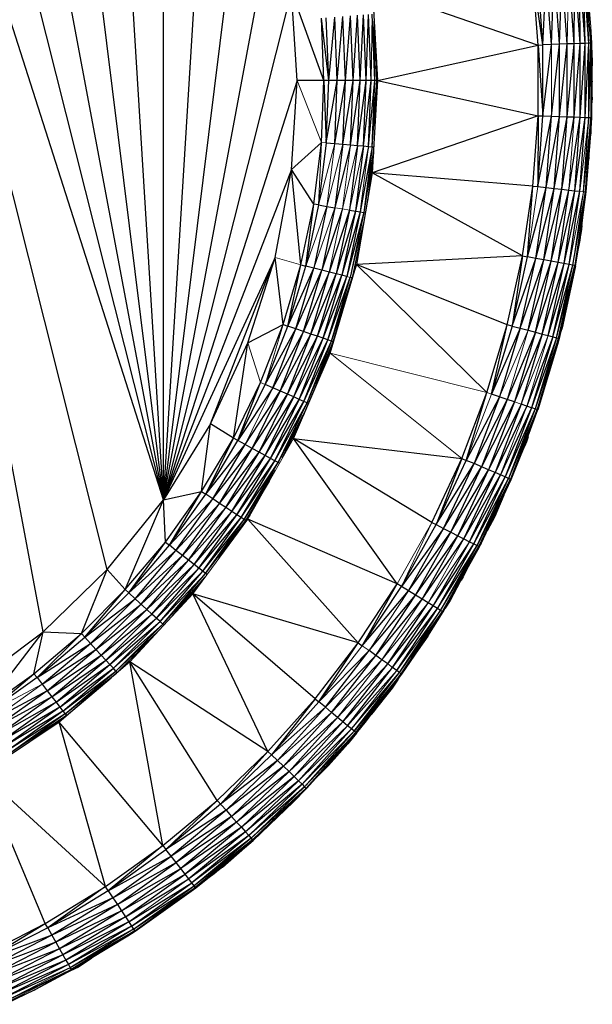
# Paper-space layout '_Right' of a CAD drawing. Header units: millimetres. Extents: x -464 to -1, y 0 to 650.
# Tile 17 of 50: x -11 to -1, y 98 to 117. Entities that reach past the tile are written whole.
import ezdxf

# ---------------------------------------------------------------- set-up
doc = ezdxf.new("R2010")
doc.units = ezdxf.units.MM

psp = doc.layouts.new('_Right')

# ---------------------------------------------------------------- linework, layer by layer
at = {"color": 7, "linetype": 'Continuous', "lineweight": 25}
for p, q in [((-8.801, 107.621), (-15.352, 128.175)), ((-11.043, 105.167), (-15.352, 128.175)), ((-9.846, 106.325), (-15.352, 128.175)), ((-8.801, 107.621), (-13.818, 127.529)), ((-8.801, 107.621), (-12.374, 126.699)), ((-8.801, 107.621), (-11.043, 125.698)), ((-8.801, 107.621), (-9.846, 124.541)), ((-8.801, 107.621), (-8.801, 123.245)), ((-8.801, 107.621), (-7.923, 121.83)), ((-8.801, 107.621), (-7.226, 120.318)), ((-8.801, 107.621), (-6.72, 118.731)), ((-1.823, 116.09), (-1.919, 117.401)), ((-1.731, 116.093), (-1.919, 117.401)), ((-1.731, 116.093), (-1.827, 117.411)), ((-1.731, 116.093), (-1.672, 117.428)), ((-1.575, 116.099), (-1.672, 117.428)), ((-1.575, 116.099), (-1.521, 117.445)), ((-1.423, 116.105), (-1.521, 117.445)), ((-1.423, 116.105), (-1.379, 117.461)), ((-1.28, 116.11), (-1.379, 117.461)), ((-1.149, 116.115), (-1.249, 117.475)), ((-1.149, 116.115), (-1.137, 117.487)), ((-1.037, 116.119), (-1.137, 117.487)), ((-1.037, 116.119), (-1.045, 117.498)), ((-0.944, 116.122), (-1.045, 117.498)), ((-0.944, 116.122), (-0.977, 117.505)), ((-0.876, 116.125), (-0.977, 117.505)), ((-0.876, 116.125), (-0.939, 117.509)), ((-0.838, 116.126), (-0.939, 117.509)), ((-4.91, 117.157), (-1.823, 116.09)), ((-4.91, 117.157), (-4.811, 115.433)), ((-6.414, 117.095), (-8.801, 107.621)), ((-6.311, 115.433), (-6.414, 117.095)), ((-5.811, 115.433), (-6.414, 117.095)), ((-5.719, 115.433), (-5.611, 116.609)), ((-5.563, 115.433), (-5.611, 116.609)), ((-5.563, 115.433), (-5.46, 116.622)), ((-5.411, 115.433), (-5.46, 116.622)), ((-5.411, 115.433), (-5.317, 116.634)), ((-5.267, 115.433), (-5.317, 116.634)), ((-5.267, 115.433), (-5.187, 116.644)), ((-5.137, 115.433), (-5.187, 116.644)), ((-5.137, 115.433), (-5.075, 116.654)), ((-5.025, 115.433), (-5.075, 116.654)), ((-5.025, 115.433), (-4.982, 116.661)), ((-4.931, 115.433), (-4.982, 116.661)), ((-4.863, 115.433), (-4.914, 116.667)), ((-5.719, 115.433), (-5.859, 116.589)), ((-5.811, 115.433), (-5.859, 116.589)), ((-5.719, 115.433), (-5.767, 116.596)), ((-4.863, 115.433), (-4.875, 116.536)), ((-0.838, 116.126), (-0.837, 116.427)), ((-0.824, 116.127), (-0.837, 116.427)), ((-4.825, 115.433), (-4.86, 116.284)), ((-0.835, 116.374), (-0.834, 116.373)), ((-4.811, 115.433), (-1.823, 116.09)), ((-1.823, 116.09), (-1.731, 116.093)), ((-1.823, 114.775), (-1.823, 116.09)), ((-1.823, 116.09), (-1.731, 114.772)), ((-1.731, 114.772), (-1.575, 116.099)), ((-1.575, 116.099), (-1.731, 116.093)), ((-1.731, 114.772), (-1.731, 116.093)), ((-1.575, 114.766), (-1.423, 116.105)), ((-1.423, 116.105), (-1.575, 116.099)), ((-1.423, 114.761), (-1.28, 116.11)), ((-1.28, 116.11), (-1.423, 116.105)), ((-1.423, 114.761), (-1.423, 116.105)), ((-1.28, 114.755), (-1.149, 116.115)), ((-1.149, 116.115), (-1.28, 116.11)), ((-1.28, 114.755), (-1.28, 116.11)), ((-1.149, 114.751), (-1.037, 116.119)), ((-1.037, 116.119), (-1.149, 116.115)), ((-1.149, 114.751), (-1.149, 116.115)), ((-0.944, 116.122), (-1.037, 116.119)), ((-1.037, 114.746), (-0.944, 116.122)), ((-1.037, 114.746), (-1.037, 116.119)), ((-0.876, 116.125), (-0.944, 116.122)), ((-0.944, 114.743), (-0.876, 116.125)), ((-0.944, 114.743), (-0.944, 116.122)), ((-0.876, 114.741), (-0.838, 116.126)), ((-0.838, 116.126), (-0.876, 116.125)), ((-0.876, 114.741), (-0.876, 116.125)), ((-0.838, 116.126), (-0.824, 116.127)), ((-0.824, 115.992), (-0.815, 115.718)), ((-0.815, 115.718), (-0.824, 115.79)), ((-0.815, 115.718), (-0.824, 115.676)), ((-0.813, 115.419), (-0.815, 115.718)), ((-6.311, 115.433), (-8.801, 107.621)), ((-6.414, 113.771), (-6.311, 115.433)), ((-4.811, 115.433), (-6.311, 115.433)), ((-5.859, 114.276), (-5.811, 115.433)), ((-5.811, 115.433), (-5.767, 114.269)), ((-5.767, 114.269), (-5.563, 115.433)), ((-5.767, 114.269), (-5.719, 115.433)), ((-5.611, 114.256), (-5.411, 115.433)), ((-5.611, 114.256), (-5.563, 115.433)), ((-5.46, 114.243), (-5.267, 115.433)), ((-5.46, 114.243), (-5.411, 115.433)), ((-5.317, 114.232), (-5.137, 115.433)), ((-5.317, 114.232), (-5.267, 115.433)), ((-5.187, 114.221), (-5.025, 115.433)), ((-5.187, 114.221), (-5.137, 115.433)), ((-5.075, 114.212), (-4.931, 115.433)), ((-5.075, 114.212), (-5.025, 115.433)), ((-4.982, 114.204), (-4.863, 115.433)), ((-4.982, 114.204), (-4.931, 115.433)), ((-4.914, 114.198), (-4.825, 115.433)), ((-4.914, 114.198), (-4.863, 115.433)), ((-4.811, 115.433), (-4.91, 113.709)), ((-4.86, 114.581), (-4.825, 115.433)), ((-4.811, 115.433), (-1.823, 114.775)), ((-0.813, 115.419), (-0.824, 115.382)), ((-0.815, 115.122), (-0.813, 115.419)), ((-0.815, 115.122), (-0.824, 115.107)), ((-0.815, 115.122), (-0.824, 115.063)), ((-0.815, 115.122), (-0.824, 115.039)), ((-0.824, 115.017), (-0.815, 115.122)), ((-0.815, 115.121), (-0.824, 115.016)), ((-0.815, 115.121), (-0.815, 115.122)), ((-1.823, 114.775), (-4.91, 113.709)), ((-1.919, 113.464), (-1.823, 114.775)), ((-1.823, 114.775), (-1.827, 113.454)), ((-1.827, 113.454), (-1.731, 114.772)), ((-1.823, 114.775), (-1.731, 114.772)), ((-1.731, 114.772), (-1.575, 114.766)), ((-1.827, 113.454), (-1.575, 114.766)), ((-1.672, 113.437), (-1.575, 114.766)), ((-1.672, 113.437), (-1.423, 114.761)), ((-1.575, 114.766), (-1.423, 114.761)), ((-1.521, 113.42), (-1.423, 114.761)), ((-1.521, 113.42), (-1.28, 114.755)), ((-1.423, 114.761), (-1.28, 114.755)), ((-1.379, 113.404), (-1.28, 114.755)), ((-1.379, 113.404), (-1.149, 114.751)), ((-1.28, 114.755), (-1.149, 114.751)), ((-1.249, 113.39), (-1.037, 114.746)), ((-1.149, 114.751), (-1.037, 114.746)), ((-1.137, 113.378), (-1.037, 114.746)), ((-1.137, 113.378), (-0.944, 114.743)), ((-1.045, 113.368), (-0.944, 114.743)), ((-1.037, 114.746), (-0.944, 114.743)), ((-0.977, 113.36), (-0.876, 114.741)), ((-0.944, 114.743), (-0.876, 114.741)), ((-0.939, 113.356), (-0.838, 114.739)), ((-0.876, 114.741), (-0.824, 114.739)), ((-0.838, 114.739), (-0.837, 114.438)), ((-0.925, 113.355), (-0.837, 114.438)), ((-6.002, 113.128), (-5.859, 114.276)), ((-5.767, 114.269), (-5.911, 113.113)), ((-5.767, 114.269), (-5.611, 114.256)), ((-5.611, 114.256), (-5.46, 114.243)), ((-5.46, 114.243), (-5.607, 113.062)), ((-5.317, 114.232), (-5.607, 113.062)), ((-5.46, 114.243), (-5.317, 114.232)), ((-5.187, 114.221), (-5.337, 113.017)), ((-5.317, 114.232), (-5.187, 114.221)), ((-5.187, 114.221), (-5.075, 114.212)), ((-5.075, 114.212), (-5.226, 112.999)), ((-4.982, 114.204), (-5.226, 112.999)), ((-4.914, 114.198), (-5.134, 112.983)), ((-5.075, 114.212), (-4.982, 114.204)), ((-4.914, 114.198), (-5.067, 112.972)), ((-4.886, 114.131), (-5.067, 112.972)), ((-4.888, 114.101), (-5.002, 113.181)), ((-4.982, 114.204), (-4.914, 114.198)), ((-4.889, 114.082), (-4.97, 113.369)), ((-4.914, 114.198), (-4.882, 114.196)), ((-0.873, 113.983), (-0.874, 113.989)), ((-0.873, 113.983), (-0.873, 114.001)), ((-6.414, 113.771), (-8.801, 107.621)), ((-6.72, 112.134), (-6.414, 113.771)), ((-6.239, 111.996), (-6.414, 113.771)), ((-6.002, 113.128), (-6.414, 113.771)), ((-4.91, 113.709), (-5.207, 112.007)), ((-1.919, 113.464), (-4.91, 113.709)), ((-2.11, 112.163), (-4.91, 113.709)), ((-2.11, 112.163), (-1.919, 113.464)), ((-2.02, 112.146), (-1.919, 113.464)), ((-2.02, 112.146), (-1.672, 113.437)), ((-1.919, 113.464), (-1.827, 113.454)), ((-1.866, 112.118), (-1.672, 113.437)), ((-1.866, 112.118), (-1.521, 113.42)), ((-1.827, 113.454), (-1.672, 113.437)), ((-1.717, 112.09), (-1.521, 113.42)), ((-1.717, 112.09), (-1.379, 113.404)), ((-1.672, 113.437), (-1.521, 113.42)), ((-1.576, 112.064), (-1.379, 113.404)), ((-1.576, 112.064), (-1.249, 113.39)), ((-1.521, 113.42), (-1.379, 113.404)), ((-1.448, 112.041), (-1.249, 113.39)), ((-1.448, 112.041), (-1.137, 113.378)), ((-1.379, 113.404), (-1.249, 113.39)), ((-1.337, 112.02), (-1.137, 113.378)), ((-1.337, 112.02), (-1.045, 113.368)), ((-1.249, 113.39), (-1.137, 113.378)), ((-1.245, 112.003), (-1.045, 113.368)), ((-1.178, 111.991), (-0.939, 113.356)), ((-1.137, 113.378), (-1.045, 113.368)), ((-0.939, 113.356), (-1.045, 112.46)), ((-1.045, 112.46), (-0.925, 113.355)), ((-0.939, 113.356), (-0.925, 113.355)), ((-6.239, 111.996), (-6.002, 113.128)), ((-6.15, 111.973), (-6.002, 113.128)), ((-5.911, 113.113), (-6.002, 113.128)), ((-5.911, 113.113), (-6.15, 111.973)), ((-5.757, 113.087), (-5.999, 111.935)), ((-5.911, 113.113), (-5.757, 113.087)), ((-5.607, 113.062), (-5.851, 111.898)), ((-5.466, 113.039), (-5.851, 111.898)), ((-5.757, 113.087), (-5.607, 113.062)), ((-5.337, 113.017), (-5.713, 111.862)), ((-5.337, 113.017), (-5.586, 111.83)), ((-5.226, 112.999), (-5.586, 111.83)), ((-5.226, 112.999), (-5.477, 111.803)), ((-5.134, 112.983), (-5.477, 111.803)), ((-5.134, 112.983), (-5.387, 111.78)), ((-5.067, 112.972), (-5.387, 111.78)), ((-5.337, 113.017), (-5.134, 112.983)), ((-5.067, 112.972), (-5.32, 111.763)), ((-5.134, 112.983), (-5.067, 112.972)), ((-5.093, 112.66), (-5.283, 111.754)), ((-1.014, 112.659), (-1.033, 112.546)), ((-1.014, 112.659), (-1.009, 112.732)), ((-1.009, 112.732), (-1.014, 112.659)), ((-1.045, 112.46), (-1.141, 111.984)), ((-1.127, 111.982), (-1.045, 112.46)), ((-6.72, 112.134), (-8.801, 107.621)), ((-7.923, 109.035), (-6.72, 112.134)), ((-7.226, 110.548), (-6.72, 112.134)), ((-6.57, 110.887), (-6.72, 112.134)), ((-2.11, 112.163), (-5.207, 112.007)), ((-2.396, 110.88), (-2.11, 112.163)), ((-2.11, 112.163), (-2.307, 110.856)), ((-2.307, 110.856), (-2.02, 112.146)), ((-2.307, 110.856), (-1.866, 112.118)), ((-2.156, 110.817), (-1.866, 112.118)), ((-2.156, 110.817), (-1.717, 112.09)), ((-2.11, 112.163), (-2.02, 112.146)), ((-1.866, 112.118), (-2.02, 112.146)), ((-2.009, 110.779), (-1.717, 112.09)), ((-2.009, 110.779), (-1.576, 112.064)), ((-1.87, 110.742), (-1.576, 112.064)), ((-1.87, 110.742), (-1.448, 112.041)), ((-1.717, 112.09), (-1.866, 112.118)), ((-1.744, 110.709), (-1.448, 112.041)), ((-1.744, 110.709), (-1.337, 112.02)), ((-1.576, 112.064), (-1.717, 112.09)), ((-1.635, 110.681), (-1.337, 112.02)), ((-1.448, 112.041), (-1.576, 112.064)), ((-1.245, 112.003), (-1.448, 112.041)), ((-6.57, 110.887), (-6.239, 111.996)), ((-6.482, 110.857), (-6.239, 111.996)), ((-6.482, 110.857), (-6.15, 111.973)), ((-6.482, 110.857), (-5.999, 111.935)), ((-6.335, 110.806), (-5.999, 111.935)), ((-6.335, 110.806), (-5.851, 111.898)), ((-6.239, 111.996), (-6.15, 111.973)), ((-6.191, 110.757), (-5.851, 111.898)), ((-5.713, 111.862), (-6.191, 110.757)), ((-5.999, 111.935), (-6.15, 111.973)), ((-6.055, 110.71), (-5.713, 111.862)), ((-5.586, 111.83), (-5.999, 111.935)), ((-5.698, 110.352), (-5.207, 112.007)), ((-5.207, 112.007), (-5.283, 111.754)), ((-2.396, 110.88), (-5.207, 112.007)), ((-1.635, 110.681), (-1.245, 112.003)), ((-1.545, 110.657), (-1.245, 112.003)), ((-1.545, 110.657), (-1.178, 111.991)), ((-1.479, 110.64), (-1.178, 111.991)), ((-1.479, 110.64), (-1.141, 111.984)), ((-1.442, 110.63), (-1.141, 111.984)), ((-1.127, 111.982), (-1.429, 110.627)), ((-1.149, 111.859), (-1.376, 110.827)), ((-1.178, 111.991), (-1.245, 112.003)), ((-1.141, 111.984), (-1.178, 111.991)), ((-1.149, 111.859), (-1.163, 111.819)), ((-1.134, 111.951), (-1.149, 111.859)), ((-1.145, 111.9), (-1.149, 111.859)), ((-1.149, 111.859), (-1.149, 111.882)), ((-1.127, 111.982), (-1.141, 111.984)), ((-6.055, 110.71), (-5.586, 111.83)), ((-5.932, 110.668), (-5.586, 111.83)), ((-5.932, 110.668), (-5.477, 111.803)), ((-5.826, 110.631), (-5.477, 111.803)), ((-5.826, 110.631), (-5.387, 111.78)), ((-5.738, 110.601), (-5.387, 111.78)), ((-5.738, 110.601), (-5.32, 111.763)), ((-5.673, 110.579), (-5.32, 111.763)), ((-5.673, 110.579), (-5.283, 111.754)), ((-5.637, 110.567), (-5.283, 111.754)), ((-5.477, 111.803), (-5.586, 111.83)), ((-5.387, 111.78), (-5.477, 111.803)), ((-5.283, 111.753), (-5.32, 111.763)), ((-5.311, 111.659), (-5.283, 111.754)), ((-7.226, 110.548), (-6.57, 110.887)), ((-6.99, 109.809), (-6.57, 110.887)), ((-6.906, 109.772), (-6.482, 110.857)), ((-6.906, 109.772), (-6.335, 110.806)), ((-6.763, 109.709), (-6.335, 110.806)), ((-6.191, 110.757), (-6.763, 109.709)), ((-6.624, 109.648), (-6.191, 110.757)), ((-6.57, 110.887), (-6.482, 110.857)), ((-6.335, 110.806), (-6.482, 110.857)), ((-6.191, 110.757), (-6.335, 110.806)), ((-6.055, 110.71), (-6.191, 110.757)), ((-2.775, 109.621), (-2.396, 110.88)), ((-2.688, 109.591), (-2.396, 110.88)), ((-2.307, 110.856), (-2.688, 109.591)), ((-2.156, 110.817), (-2.688, 109.591)), ((-2.156, 110.817), (-2.54, 109.541)), ((-2.307, 110.856), (-2.396, 110.88)), ((-1.87, 110.742), (-2.396, 109.492)), ((-2.307, 110.856), (-2.156, 110.817)), ((-1.87, 110.742), (-2.261, 109.445)), ((-2.156, 110.817), (-2.009, 110.779)), ((-2.009, 110.779), (-1.87, 110.742)), ((-1.87, 110.742), (-1.744, 110.709)), ((-1.376, 110.827), (-1.404, 110.737)), ((-1.376, 110.827), (-1.383, 110.835)), ((-6.624, 109.648), (-6.055, 110.71)), ((-6.492, 109.591), (-6.055, 110.71)), ((-6.492, 109.591), (-5.932, 110.668)), ((-6.373, 109.538), (-5.932, 110.668)), ((-6.373, 109.538), (-5.826, 110.631)), ((-6.27, 109.493), (-5.826, 110.631)), ((-6.27, 109.493), (-5.738, 110.601)), ((-6.185, 109.456), (-5.738, 110.601)), ((-6.185, 109.456), (-5.673, 110.579)), ((-6.122, 109.428), (-5.673, 110.579)), ((-6.122, 109.428), (-5.637, 110.567)), ((-5.932, 110.668), (-6.055, 110.71)), ((-5.968, 109.718), (-5.637, 110.567)), ((-5.826, 110.631), (-5.932, 110.668)), ((-5.873, 109.94), (-5.637, 110.567)), ((-5.738, 110.601), (-5.826, 110.631)), ((-5.673, 110.579), (-5.738, 110.601)), ((-5.698, 110.352), (-5.637, 110.567)), ((-5.637, 110.567), (-5.673, 110.579)), ((-5.637, 110.567), (-5.634, 110.566)), ((-1.744, 110.709), (-2.261, 109.445)), ((-1.744, 110.709), (-2.137, 109.403)), ((-1.545, 110.657), (-2.031, 109.367)), ((-1.545, 110.657), (-1.943, 109.337)), ((-1.479, 110.64), (-1.943, 109.337)), ((-1.479, 110.64), (-1.878, 109.315)), ((-1.442, 110.63), (-1.878, 109.315)), ((-1.442, 110.63), (-1.842, 109.302)), ((-1.829, 109.298), (-1.442, 110.63)), ((-1.744, 110.709), (-1.635, 110.681)), ((-1.635, 110.681), (-1.545, 110.657)), ((-1.545, 110.657), (-1.479, 110.64)), ((-1.479, 110.64), (-1.442, 110.63)), ((-1.458, 110.515), (-1.442, 110.63)), ((-1.429, 110.627), (-1.458, 110.515)), ((-1.429, 110.627), (-1.442, 110.63)), ((-7.923, 109.035), (-7.226, 110.548)), ((-7.498, 108.769), (-7.226, 110.548)), ((-1.458, 110.515), (-1.829, 109.298)), ((-6.375, 108.763), (-5.698, 110.352)), ((-7.498, 108.769), (-6.99, 109.809)), ((-7.417, 108.725), (-6.99, 109.809)), ((-7.417, 108.725), (-6.906, 109.772)), ((-6.763, 109.709), (-7.417, 108.725)), ((-7.28, 108.651), (-6.624, 109.648)), ((-7.146, 108.579), (-6.624, 109.648)), ((-6.763, 109.709), (-6.906, 109.772)), ((-6.492, 109.591), (-6.763, 109.709)), ((-7.146, 108.579), (-6.492, 109.591)), ((-7.02, 108.511), (-6.492, 109.591)), ((-7.02, 108.511), (-6.373, 109.538)), ((-6.906, 108.448), (-6.373, 109.538)), ((-6.906, 108.448), (-6.27, 109.493)), ((-6.807, 108.395), (-6.27, 109.493)), ((-6.807, 108.395), (-6.185, 109.456)), ((-6.725, 108.351), (-6.185, 109.456)), ((-6.373, 109.538), (-6.492, 109.591)), ((-6.27, 109.493), (-6.373, 109.538)), ((-6.185, 109.456), (-6.27, 109.493)), ((-6.122, 109.428), (-6.185, 109.456)), ((-3.245, 108.393), (-2.775, 109.621)), ((-3.16, 108.357), (-2.775, 109.621)), ((-2.54, 109.541), (-3.16, 108.357)), ((-2.54, 109.541), (-3.016, 108.296)), ((-2.396, 109.492), (-3.016, 108.296)), ((-2.396, 109.492), (-2.876, 108.236)), ((-2.396, 109.492), (-2.688, 109.591)), ((-2.261, 109.445), (-2.396, 109.492)), ((-6.725, 108.351), (-6.122, 109.428)), ((-6.665, 108.318), (-6.122, 109.428)), ((-6.665, 108.318), (-6.145, 109.303)), ((-6.096, 109.417), (-6.122, 109.428)), ((-2.261, 109.445), (-2.876, 108.236)), ((-2.261, 109.445), (-2.745, 108.18)), ((-2.137, 109.403), (-2.745, 108.18)), ((-2.137, 109.403), (-2.624, 108.129)), ((-2.031, 109.367), (-2.624, 108.129)), ((-1.943, 109.337), (-2.521, 108.085)), ((-1.943, 109.337), (-2.435, 108.049)), ((-1.878, 109.315), (-2.435, 108.049)), ((-1.878, 109.315), (-2.372, 108.022)), ((-1.842, 109.302), (-2.372, 108.022)), ((-1.842, 109.302), (-2.337, 108.007)), ((-2.031, 109.367), (-2.137, 109.403)), ((-2.073, 108.624), (-1.842, 109.302)), ((-1.943, 109.337), (-2.031, 109.367)), ((-1.878, 109.315), (-1.943, 109.337)), ((-1.842, 109.302), (-1.878, 109.315)), ((-1.829, 109.298), (-1.842, 109.302)), ((-6.581, 108.403), (-6.174, 109.235)), ((-7.923, 109.035), (-8.801, 107.621)), ((-8.091, 107.775), (-7.923, 109.035)), ((-7.498, 108.769), (-7.923, 109.035)), ((-8.091, 107.775), (-7.498, 108.769)), ((-8.013, 107.725), (-7.498, 108.769)), ((-8.013, 107.725), (-7.417, 108.725)), ((-7.417, 108.725), (-7.498, 108.769)), ((-7.28, 108.651), (-7.417, 108.725)), ((-3.803, 107.202), (-6.375, 108.763)), ((-6.375, 108.763), (-3.245, 108.393)), ((-4.446, 106.056), (-6.375, 108.763)), ((-2.01, 108.798), (-2.039, 108.703)), ((-2.028, 108.747), (-2.039, 108.703)), ((-2.039, 108.703), (-2.036, 108.726)), ((-8.013, 107.725), (-7.28, 108.651)), ((-7.883, 107.639), (-7.28, 108.651)), ((-7.883, 107.639), (-7.146, 108.579)), ((-7.756, 107.556), (-7.146, 108.579)), ((-7.146, 108.579), (-7.28, 108.651)), ((-7.02, 108.511), (-7.146, 108.579)), ((-2.073, 108.624), (-2.337, 108.007)), ((-2.324, 108.002), (-2.073, 108.624)), ((-2.039, 108.703), (-2.072, 108.627)), ((-7.756, 107.556), (-7.02, 108.511)), ((-7.636, 107.478), (-7.02, 108.511)), ((-7.636, 107.478), (-6.906, 108.448)), ((-7.526, 107.407), (-6.906, 108.448)), ((-7.526, 107.407), (-6.807, 108.395)), ((-7.432, 107.345), (-6.807, 108.395)), ((-7.432, 107.345), (-6.725, 108.351)), ((-7.354, 107.294), (-6.725, 108.351)), ((-6.906, 108.448), (-7.02, 108.511)), ((-6.807, 108.395), (-6.906, 108.448)), ((-6.725, 108.351), (-6.807, 108.395)), ((-6.665, 108.318), (-6.725, 108.351)), ((-3.803, 107.202), (-3.245, 108.393)), ((-3.245, 108.393), (-3.721, 107.16)), ((-3.721, 107.16), (-3.16, 108.357)), ((-3.245, 108.393), (-3.16, 108.357)), ((-3.016, 108.296), (-3.16, 108.357)), ((-7.354, 107.294), (-6.665, 108.318)), ((-7.297, 107.257), (-6.665, 108.318)), ((-7.297, 107.257), (-6.71, 108.177)), ((-6.638, 108.303), (-6.665, 108.318)), ((-3.721, 107.16), (-3.016, 108.296)), ((-3.582, 107.089), (-3.016, 108.296)), ((-3.582, 107.089), (-2.876, 108.236)), ((-3.447, 107.019), (-2.876, 108.236)), ((-3.447, 107.019), (-2.745, 108.18)), ((-3.319, 106.954), (-2.745, 108.18)), ((-2.745, 108.18), (-3.016, 108.296)), ((-2.624, 108.129), (-2.745, 108.18)), ((-3.319, 106.954), (-2.624, 108.129)), ((-3.203, 106.894), (-2.624, 108.129)), ((-3.203, 106.894), (-2.521, 108.085)), ((-3.103, 106.843), (-2.521, 108.085)), ((-3.103, 106.843), (-2.435, 108.049)), ((-3.021, 106.8), (-2.435, 108.049)), ((-3.021, 106.8), (-2.372, 108.022)), ((-2.96, 106.769), (-2.372, 108.022)), ((-2.96, 106.769), (-2.337, 108.007)), ((-2.926, 106.751), (-2.337, 108.007)), ((-2.882, 106.807), (-2.337, 108.007)), ((-2.882, 106.807), (-2.324, 108.002)), ((-2.521, 108.085), (-2.624, 108.129)), ((-2.435, 108.049), (-2.521, 108.085)), ((-2.372, 108.022), (-2.435, 108.049)), ((-2.337, 108.007), (-2.372, 108.022)), ((-2.324, 108.002), (-2.337, 108.007)), ((-7.265, 107.236), (-6.827, 107.972)), ((-9.846, 106.325), (-8.801, 107.621)), ((-9.511, 105.951), (-8.801, 107.621)), ((-8.801, 107.621), (-8.091, 107.775)), ((-8.763, 106.834), (-8.801, 107.621)), ((-8.763, 106.834), (-8.091, 107.775)), ((-8.69, 106.777), (-8.091, 107.775)), ((-8.69, 106.777), (-8.013, 107.725)), ((-8.69, 106.777), (-7.883, 107.639)), ((-8.567, 106.681), (-7.883, 107.639)), ((-8.091, 107.775), (-8.013, 107.725)), ((-7.883, 107.639), (-8.013, 107.725)), ((-7.756, 107.556), (-7.883, 107.639)), ((-2.462, 107.708), (-2.629, 107.312)), ((-8.567, 106.681), (-7.756, 107.556)), ((-8.447, 106.588), (-7.756, 107.556)), ((-8.447, 106.588), (-7.636, 107.478)), ((-8.334, 106.5), (-7.636, 107.478)), ((-7.636, 107.478), (-7.756, 107.556)), ((-7.526, 107.407), (-7.636, 107.478)), ((-7.243, 107.247), (-7.097, 107.497)), ((-2.57, 107.476), (-2.629, 107.312)), ((-8.334, 106.5), (-7.526, 107.407)), ((-8.231, 106.42), (-7.526, 107.407)), ((-8.231, 106.42), (-7.432, 107.345)), ((-8.142, 106.351), (-7.432, 107.345)), ((-8.142, 106.351), (-7.354, 107.294)), ((-8.069, 106.293), (-7.354, 107.294)), ((-8.069, 106.293), (-7.297, 107.257)), ((-8.015, 106.251), (-7.297, 107.257)), ((-7.432, 107.345), (-7.526, 107.407)), ((-7.354, 107.294), (-7.432, 107.345)), ((-7.297, 107.257), (-7.354, 107.294)), ((-7.265, 107.236), (-7.297, 107.257)), ((-7.241, 107.249), (-7.188, 107.338)), ((-4.446, 106.056), (-7.231, 107.263)), ((-2.629, 107.312), (-2.77, 107.047)), ((-2.623, 107.362), (-2.69, 107.215)), ((-2.629, 107.312), (-2.641, 107.323)), ((-8.015, 106.251), (-7.265, 107.236)), ((-7.762, 106.54), (-7.265, 107.236)), ((-7.532, 106.853), (-7.265, 107.236)), ((-7.265, 107.236), (-7.255, 107.23)), ((-4.368, 106.008), (-3.721, 107.16)), ((-3.582, 107.089), (-4.368, 106.008)), ((-4.234, 105.926), (-3.582, 107.089)), ((-3.803, 107.202), (-3.721, 107.16)), ((-3.721, 107.16), (-3.582, 107.089)), ((-3.582, 107.089), (-3.447, 107.019)), ((-2.69, 107.215), (-2.7, 107.196)), ((-2.69, 107.215), (-2.7, 107.198)), ((-2.682, 107.235), (-2.69, 107.215)), ((-2.69, 107.215), (-2.69, 107.217)), ((-4.234, 105.926), (-3.447, 107.019)), ((-4.105, 105.847), (-3.447, 107.019)), ((-4.105, 105.847), (-3.319, 106.954)), ((-3.982, 105.773), (-3.319, 106.954)), ((-3.982, 105.773), (-3.203, 106.894)), ((-3.447, 107.019), (-3.319, 106.954)), ((-3.319, 106.954), (-3.203, 106.894)), ((-3.203, 106.894), (-3.103, 106.843)), ((-9.511, 105.951), (-8.763, 106.834)), ((-9.443, 105.888), (-8.763, 106.834)), ((-9.443, 105.888), (-8.69, 106.777)), ((-8.763, 106.834), (-8.69, 106.777)), ((-8.567, 106.681), (-8.69, 106.777)), ((-3.775, 105.646), (-3.103, 106.843)), ((-3.775, 105.646), (-3.021, 106.8)), ((-3.695, 105.597), (-3.021, 106.8)), ((-3.695, 105.597), (-2.96, 106.769)), ((-3.637, 105.562), (-2.96, 106.769)), ((-3.637, 105.562), (-2.926, 106.751)), ((-3.605, 105.542), (-2.926, 106.751)), ((-3.593, 105.535), (-2.926, 106.751)), ((-3.593, 105.535), (-2.914, 106.745)), ((-3.103, 106.843), (-3.021, 106.8)), ((-3.021, 106.8), (-2.96, 106.769)), ((-2.96, 106.769), (-2.914, 106.745)), ((-2.882, 106.807), (-2.926, 106.751)), ((-2.914, 106.745), (-2.882, 106.807)), ((-9.443, 105.888), (-8.567, 106.681)), ((-9.328, 105.782), (-8.567, 106.681)), ((-9.328, 105.782), (-8.447, 106.588)), ((-9.216, 105.68), (-8.447, 106.588)), ((-8.447, 106.588), (-8.567, 106.681)), ((-8.334, 106.5), (-8.447, 106.588)), ((-9.216, 105.68), (-8.334, 106.5)), ((-9.111, 105.583), (-8.334, 106.5)), ((-9.111, 105.583), (-8.231, 106.42)), ((-9.015, 105.494), (-8.231, 106.42)), ((-9.015, 105.494), (-8.142, 106.351)), ((-8.932, 105.418), (-8.142, 106.351)), ((-8.231, 106.42), (-8.334, 106.5)), ((-8.142, 106.351), (-8.231, 106.42)), ((-8.069, 106.293), (-8.142, 106.351)), ((-3.141, 106.34), (-3.218, 106.189)), ((-3.135, 106.35), (-3.21, 106.204)), ((-11.043, 105.167), (-9.846, 106.325)), ((-10.329, 105.132), (-9.846, 106.325)), ((-9.846, 106.325), (-9.511, 105.951)), ((-8.932, 105.418), (-8.069, 106.293)), ((-8.864, 105.355), (-8.069, 106.293)), ((-8.813, 105.309), (-8.015, 106.251)), ((-8.813, 105.309), (-8.02, 106.189)), ((-8.633, 105.462), (-8.033, 106.171)), ((-8.5, 105.606), (-8.042, 106.159)), ((-8.015, 106.251), (-8.069, 106.293)), ((-7.989, 106.231), (-8.015, 106.251)), ((-3.21, 106.217), (-3.459, 105.748)), ((-3.258, 106.127), (-3.218, 106.189)), ((-3.218, 106.189), (-3.257, 106.128)), ((-3.192, 106.249), (-3.218, 106.189)), ((-3.21, 106.204), (-3.214, 106.199)), ((-3.21, 106.204), (-3.207, 106.212)), ((-5.172, 104.959), (-4.446, 106.056)), ((-5.097, 104.905), (-4.446, 106.056)), ((-5.097, 104.905), (-4.368, 106.008)), ((-4.368, 106.008), (-4.446, 106.056)), ((-4.234, 105.926), (-4.368, 106.008)), ((-3.348, 105.97), (-3.459, 105.748)), ((-10.329, 105.132), (-9.511, 105.951)), ((-10.267, 105.065), (-9.511, 105.951)), ((-10.267, 105.065), (-9.443, 105.888)), ((-9.511, 105.951), (-9.443, 105.888)), ((-9.328, 105.782), (-9.443, 105.888)), ((-8.253, 105.871), (-9.429, 104.606)), ((-6.853, 102.939), (-8.253, 105.871)), ((-5.975, 103.918), (-8.253, 105.871)), ((-5.172, 104.959), (-8.253, 105.871)), ((-5.097, 104.905), (-4.234, 105.926)), ((-4.97, 104.815), (-4.105, 105.847)), ((-4.846, 104.726), (-4.105, 105.847)), ((-4.105, 105.847), (-4.234, 105.926)), ((-3.982, 105.773), (-4.105, 105.847)), ((-10.267, 105.065), (-9.328, 105.782)), ((-10.161, 104.95), (-9.328, 105.782)), ((-10.161, 104.95), (-9.216, 105.68)), ((-10.058, 104.838), (-9.216, 105.68)), ((-9.111, 105.583), (-9.328, 105.782)), ((-4.846, 104.726), (-3.982, 105.773)), ((-4.624, 104.567), (-3.871, 105.705)), ((-4.624, 104.567), (-3.775, 105.646)), ((-4.532, 104.502), (-3.775, 105.646)), ((-3.871, 105.705), (-3.982, 105.773)), ((-3.695, 105.597), (-3.871, 105.705)), ((-3.459, 105.748), (-3.554, 105.605)), ((-3.459, 105.748), (-3.491, 105.717)), ((-10.058, 104.838), (-9.111, 105.583)), ((-9.961, 104.733), (-9.111, 105.583)), ((-9.961, 104.733), (-9.015, 105.494)), ((-9.873, 104.637), (-9.015, 105.494)), ((-9.873, 104.637), (-8.932, 105.418)), ((-9.796, 104.554), (-8.932, 105.418)), ((-9.015, 105.494), (-9.111, 105.583)), ((-8.864, 105.355), (-9.015, 105.494)), ((-4.532, 104.502), (-3.695, 105.597)), ((-4.456, 104.447), (-3.695, 105.597)), ((-4.401, 104.407), (-3.637, 105.562)), ((-4.401, 104.407), (-3.605, 105.542)), ((-4.37, 104.385), (-3.605, 105.542)), ((-3.876, 105.084), (-3.605, 105.542)), ((-3.876, 105.084), (-3.593, 105.535)), ((-3.637, 105.562), (-3.695, 105.597)), ((-3.605, 105.542), (-3.637, 105.562)), ((-9.796, 104.554), (-8.864, 105.355)), ((-9.733, 104.485), (-8.864, 105.355)), ((-9.733, 104.485), (-8.813, 105.309)), ((-9.687, 104.435), (-8.813, 105.309)), ((-8.813, 105.309), (-8.864, 105.355)), ((-8.793, 105.29), (-8.813, 105.309)), ((-12.374, 104.166), (-11.043, 105.167)), ((-12.154, 103.712), (-11.043, 105.167)), ((-11.212, 104.385), (-11.043, 105.167)), ((-11.212, 104.385), (-10.329, 105.132)), ((-10.329, 105.132), (-11.155, 104.312)), ((-11.155, 104.312), (-10.267, 105.065)), ((-11.043, 105.167), (-10.329, 105.132)), ((-10.329, 105.132), (-10.267, 105.065)), ((-10.161, 104.95), (-10.267, 105.065)), ((-9.687, 104.435), (-8.903, 105.173)), ((-9.656, 104.413), (-8.994, 105.074)), ((-3.876, 105.084), (-4.37, 104.385)), ((-4.359, 104.377), (-3.876, 105.084)), ((-11.155, 104.312), (-10.161, 104.95)), ((-11.059, 104.189), (-10.161, 104.95)), ((-10.058, 104.838), (-10.161, 104.95)), ((-5.975, 103.918), (-5.172, 104.959)), ((-5.904, 103.859), (-5.172, 104.959)), ((-5.172, 104.959), (-5.097, 104.905)), ((-11.059, 104.189), (-10.058, 104.838)), ((-10.966, 104.069), (-10.058, 104.838)), ((-10.966, 104.069), (-9.961, 104.733)), ((-10.878, 103.956), (-9.961, 104.733)), ((-9.873, 104.637), (-10.058, 104.838)), ((-5.904, 103.859), (-4.97, 104.815)), ((-5.784, 103.76), (-4.97, 104.815)), ((-5.784, 103.76), (-4.846, 104.726)), ((-5.668, 103.662), (-4.846, 104.726)), ((-4.846, 104.726), (-4.97, 104.815)), ((-4.73, 104.643), (-4.846, 104.726)), ((-10.878, 103.956), (-9.873, 104.637)), ((-10.798, 103.853), (-9.873, 104.637)), ((-10.798, 103.853), (-9.796, 104.554)), ((-9.429, 104.606), (-10.742, 103.485)), ((-10.729, 103.764), (-9.796, 104.554)), ((-9.796, 104.554), (-9.873, 104.637)), ((-9.733, 104.485), (-9.796, 104.554)), ((-7.799, 102.027), (-9.429, 104.606)), ((-6.853, 102.939), (-9.429, 104.606)), ((-8.81, 101.186), (-9.429, 104.606)), ((-5.558, 103.571), (-4.624, 104.567)), ((-5.457, 103.487), (-4.624, 104.567)), ((-5.457, 103.487), (-4.532, 104.502)), ((-5.371, 103.415), (-4.532, 104.502)), ((-4.624, 104.567), (-4.73, 104.643)), ((-4.401, 104.407), (-4.532, 104.502)), ((-12.154, 103.712), (-11.212, 104.385)), ((-12.103, 103.635), (-11.212, 104.385)), ((-11.155, 104.312), (-11.212, 104.385)), ((-10.729, 103.764), (-9.733, 104.485)), ((-10.672, 103.69), (-9.733, 104.485)), ((-10.672, 103.69), (-9.687, 104.435)), ((-10.63, 103.636), (-9.687, 104.435)), ((-10.63, 103.636), (-9.675, 104.396)), ((-9.687, 104.435), (-9.733, 104.485)), ((-9.662, 104.407), (-9.687, 104.435)), ((-5.371, 103.415), (-4.456, 104.447)), ((-5.299, 103.356), (-4.401, 104.407)), ((-5.247, 103.312), (-4.401, 104.407)), ((-4.37, 104.385), (-5.247, 103.312)), ((-5.217, 103.288), (-4.37, 104.385)), ((-5.045, 103.476), (-4.37, 104.385)), ((-5.045, 103.476), (-4.359, 104.377)), ((-11.155, 104.312), (-12.103, 103.635)), ((-11.155, 104.312), (-11.059, 104.189)), ((-11.059, 104.189), (-10.966, 104.069)), ((-10.606, 103.606), (-9.776, 104.31)), ((-4.503, 104.188), (-4.552, 104.117)), ((-4.527, 104.155), (-4.552, 104.117)), ((-4.551, 104.122), (-4.516, 104.171)), ((-4.429, 104.285), (-4.542, 104.115)), ((-4.447, 104.261), (-4.542, 104.115)), ((-10.966, 104.069), (-12.018, 103.504)), ((-10.966, 104.069), (-11.935, 103.377)), ((-10.878, 103.956), (-11.935, 103.377)), ((-10.878, 103.956), (-11.856, 103.257)), ((-10.966, 104.069), (-10.878, 103.956)), ((-10.878, 103.956), (-10.798, 103.853)), ((-4.542, 104.115), (-4.933, 103.624)), ((-4.638, 104.01), (-4.618, 104.036)), ((-4.552, 104.117), (-4.625, 104.027)), ((-4.552, 104.117), (-4.552, 104.12)), ((-4.542, 104.115), (-4.549, 104.12)), ((-10.798, 103.853), (-11.856, 103.257)), ((-10.798, 103.853), (-11.785, 103.148)), ((-10.798, 103.853), (-10.729, 103.764)), ((-6.853, 102.939), (-5.975, 103.918)), ((-5.975, 103.918), (-6.786, 102.875)), ((-6.786, 102.875), (-5.904, 103.859)), ((-5.975, 103.918), (-5.904, 103.859)), ((-5.784, 103.76), (-5.904, 103.859)), ((-4.8, 103.79), (-4.867, 103.702)), ((-4.867, 103.702), (-4.815, 103.771)), ((-4.854, 103.719), (-4.794, 103.797)), ((-10.729, 103.764), (-11.785, 103.148)), ((-10.729, 103.764), (-11.724, 103.054)), ((-10.672, 103.69), (-11.724, 103.054)), ((-10.672, 103.69), (-11.673, 102.976)), ((-10.63, 103.636), (-11.673, 102.976)), ((-10.63, 103.636), (-11.635, 102.919)), ((-10.606, 103.606), (-11.635, 102.919)), ((-10.606, 103.606), (-11.335, 103.086)), ((-10.742, 103.485), (-10.606, 103.606)), ((-10.729, 103.764), (-10.672, 103.69)), ((-10.672, 103.69), (-10.63, 103.636)), ((-10.63, 103.636), (-10.606, 103.606)), ((-6.786, 102.875), (-5.784, 103.76)), ((-6.674, 102.767), (-5.784, 103.76)), ((-6.674, 102.767), (-5.668, 103.662)), ((-6.565, 102.661), (-5.668, 103.662)), ((-5.668, 103.662), (-5.784, 103.76)), ((-5.558, 103.571), (-5.668, 103.662)), ((-4.867, 103.702), (-4.925, 103.634)), ((-4.854, 103.719), (-4.857, 103.715)), ((-4.854, 103.719), (-4.829, 103.752)), ((-10.742, 103.485), (-12.175, 102.521)), ((-9.879, 100.421), (-10.742, 103.485)), ((-8.81, 101.186), (-10.742, 103.485)), ((-6.565, 102.661), (-5.558, 103.571)), ((-6.461, 102.562), (-5.558, 103.571)), ((-6.461, 102.562), (-5.457, 103.487)), ((-6.367, 102.471), (-5.457, 103.487)), ((-6.367, 102.471), (-5.371, 103.415)), ((-6.287, 102.393), (-5.371, 103.415)), ((-5.457, 103.487), (-5.558, 103.571)), ((-5.371, 103.415), (-5.457, 103.487)), ((-5.299, 103.356), (-5.371, 103.415)), ((-5.217, 103.288), (-5.045, 103.476)), ((-5.207, 103.279), (-5.045, 103.476)), ((-6.287, 102.393), (-5.299, 103.356)), ((-6.219, 102.329), (-5.299, 103.356)), ((-6.219, 102.329), (-5.247, 103.312)), ((-6.17, 102.281), (-5.247, 103.312)), ((-6.17, 102.281), (-5.217, 103.288)), ((-6.143, 102.255), (-5.217, 103.288)), ((-6.133, 102.245), (-5.217, 103.288)), ((-5.207, 103.279), (-6.133, 102.245)), ((-5.207, 103.278), (-5.365, 103.08)), ((-5.365, 103.08), (-5.229, 103.254)), ((-5.247, 103.312), (-5.299, 103.356)), ((-5.217, 103.288), (-5.247, 103.312)), ((-5.217, 103.288), (-5.207, 103.279)), ((-5.365, 103.08), (-5.727, 102.679)), ((-5.365, 103.08), (-5.724, 102.677)), ((-7.799, 102.027), (-6.853, 102.939)), ((-6.853, 102.939), (-7.738, 101.958)), ((-6.786, 102.875), (-7.738, 101.958)), ((-6.786, 102.875), (-6.853, 102.939)), ((-6.786, 102.875), (-6.674, 102.767)), ((-5.553, 102.892), (-5.727, 102.679)), ((-6.674, 102.767), (-7.738, 101.958)), ((-6.674, 102.767), (-7.633, 101.842)), ((-6.674, 102.767), (-6.565, 102.661)), ((-5.724, 102.677), (-5.921, 102.482)), ((-5.727, 102.679), (-5.853, 102.557)), ((-5.727, 102.679), (-5.848, 102.563)), ((-5.727, 102.679), (-5.629, 102.808)), ((-5.63, 102.807), (-5.727, 102.679)), ((-5.724, 102.677), (-5.727, 102.679)), ((-9.879, 100.421), (-12.175, 102.521)), ((-11.002, 99.736), (-12.175, 102.521)), ((-6.565, 102.661), (-7.633, 101.842)), ((-6.565, 102.661), (-7.532, 101.729)), ((-6.461, 102.562), (-7.532, 101.729)), ((-6.461, 102.562), (-7.437, 101.622)), ((-6.565, 102.661), (-6.461, 102.562)), ((-6.461, 102.562), (-6.367, 102.471)), ((-6.367, 102.471), (-7.437, 101.622)), ((-6.367, 102.471), (-7.349, 101.525)), ((-6.287, 102.393), (-7.349, 101.525)), ((-6.287, 102.393), (-7.274, 101.441)), ((-6.219, 102.329), (-7.274, 101.441)), ((-6.219, 102.329), (-7.212, 101.372)), ((-6.367, 102.471), (-6.287, 102.393)), ((-6.287, 102.393), (-6.219, 102.329)), ((-6.219, 102.329), (-6.17, 102.281)), ((-6.17, 102.281), (-7.212, 101.372)), ((-6.17, 102.281), (-7.167, 101.321)), ((-6.143, 102.255), (-7.167, 101.321)), ((-6.143, 102.255), (-7.141, 101.292)), ((-7.132, 101.282), (-6.143, 102.255)), ((-6.376, 101.998), (-6.143, 102.255)), ((-6.133, 102.245), (-6.376, 101.998)), ((-6.17, 102.281), (-6.143, 102.255)), ((-6.133, 102.245), (-6.143, 102.255)), ((-8.81, 101.186), (-7.799, 102.027)), ((-7.738, 101.958), (-8.753, 101.113)), ((-7.799, 102.027), (-7.633, 101.842)), ((-7.132, 101.282), (-6.376, 101.998)), ((-7.633, 101.842), (-8.753, 101.113)), ((-7.633, 101.842), (-8.658, 100.989)), ((-7.633, 101.842), (-7.532, 101.729)), ((-7.532, 101.729), (-8.658, 100.989)), ((-7.532, 101.729), (-8.565, 100.869)), ((-7.437, 101.622), (-8.565, 100.869)), ((-7.437, 101.622), (-8.478, 100.755)), ((-7.532, 101.729), (-7.437, 101.622)), ((-7.437, 101.622), (-7.349, 101.525)), ((-7.349, 101.525), (-8.478, 100.755)), ((-7.349, 101.525), (-8.398, 100.652)), ((-7.274, 101.441), (-8.398, 100.652)), ((-7.274, 101.441), (-8.329, 100.563)), ((-7.349, 101.525), (-7.274, 101.441)), ((-7.274, 101.441), (-7.212, 101.372)), ((-7.212, 101.372), (-8.329, 100.563)), ((-7.212, 101.372), (-8.272, 100.489)), ((-7.167, 101.321), (-8.272, 100.489)), ((-7.167, 101.321), (-8.23, 100.435)), ((-7.141, 101.292), (-8.23, 100.435)), ((-7.141, 101.292), (-8.207, 100.405)), ((-7.141, 101.292), (-7.854, 100.667)), ((-7.854, 100.667), (-7.132, 101.282)), ((-7.212, 101.372), (-7.141, 101.292)), ((-9.879, 100.421), (-8.81, 101.186)), ((-8.81, 101.186), (-9.828, 100.344)), ((-9.828, 100.344), (-8.753, 101.113)), ((-8.81, 101.186), (-8.753, 101.113)), ((-8.658, 100.989), (-8.753, 101.113)), ((-7.702, 100.78), (-7.286, 101.151)), ((-9.828, 100.344), (-8.658, 100.989)), ((-9.742, 100.213), (-8.658, 100.989)), ((-9.742, 100.213), (-8.565, 100.869)), ((-9.658, 100.087), (-8.565, 100.869)), ((-8.565, 100.869), (-8.658, 100.989)), ((-8.478, 100.755), (-8.565, 100.869)), ((-9.658, 100.087), (-8.478, 100.755)), ((-9.579, 99.967), (-8.478, 100.755)), ((-9.579, 99.967), (-8.398, 100.652)), ((-9.507, 99.858), (-8.398, 100.652)), ((-8.398, 100.652), (-8.478, 100.755)), ((-8.272, 100.489), (-8.398, 100.652)), ((-8.207, 100.405), (-7.854, 100.667)), ((-7.854, 100.667), (-8.199, 100.394)), ((-7.702, 100.78), (-7.885, 100.642)), ((-9.507, 99.858), (-8.329, 100.563)), ((-9.445, 99.765), (-8.272, 100.489)), ((-9.394, 99.687), (-8.272, 100.489)), ((-8.23, 100.435), (-8.272, 100.489)), ((-11.002, 99.736), (-9.879, 100.421)), ((-9.879, 100.421), (-10.956, 99.655)), ((-9.828, 100.344), (-10.956, 99.655)), ((-9.828, 100.344), (-9.879, 100.421)), ((-9.828, 100.344), (-9.742, 100.213)), ((-9.394, 99.687), (-8.23, 100.435)), ((-9.356, 99.63), (-8.23, 100.435)), ((-9.356, 99.63), (-8.207, 100.405)), ((-9.335, 99.598), (-8.207, 100.405)), ((-8.199, 100.394), (-9.327, 99.587)), ((-8.207, 100.405), (-8.23, 100.435)), ((-8.207, 100.405), (-8.199, 100.394)), ((-9.742, 100.213), (-10.956, 99.655)), ((-9.742, 100.213), (-10.88, 99.519)), ((-9.742, 100.213), (-9.658, 100.087)), ((-9.658, 100.087), (-10.88, 99.519)), ((-9.658, 100.087), (-10.806, 99.387)), ((-9.579, 99.967), (-10.806, 99.387)), ((-9.579, 99.967), (-10.735, 99.262)), ((-9.658, 100.087), (-9.579, 99.967)), ((-9.579, 99.967), (-9.507, 99.858)), ((-12.171, 99.135), (-11.002, 99.736)), ((-12.132, 99.051), (-11.002, 99.736)), ((-10.956, 99.655), (-11.002, 99.736)), ((-9.507, 99.858), (-10.735, 99.262)), ((-9.507, 99.858), (-10.672, 99.148)), ((-9.445, 99.765), (-10.672, 99.148)), ((-9.445, 99.765), (-10.617, 99.05)), ((-9.507, 99.858), (-9.445, 99.765)), ((-9.445, 99.765), (-9.394, 99.687)), ((-10.956, 99.655), (-12.132, 99.051)), ((-10.956, 99.655), (-10.88, 99.519)), ((-9.394, 99.687), (-10.617, 99.05)), ((-9.394, 99.687), (-10.571, 98.969)), ((-9.356, 99.63), (-10.571, 98.969)), ((-9.356, 99.63), (-10.537, 98.909)), ((-9.335, 99.598), (-10.537, 98.909)), ((-9.335, 99.598), (-10.519, 98.876)), ((-9.335, 99.598), (-10.512, 98.864)), ((-9.327, 99.587), (-9.463, 99.498)), ((-9.394, 99.687), (-9.356, 99.63)), ((-9.356, 99.63), (-9.327, 99.587)), ((-10.88, 99.519), (-12.132, 99.051)), ((-10.88, 99.519), (-12.065, 98.91)), ((-10.806, 99.387), (-12.065, 98.91)), ((-10.806, 99.387), (-12.001, 98.772)), ((-10.88, 99.519), (-10.806, 99.387)), ((-10.806, 99.387), (-10.735, 99.262)), ((-9.463, 99.498), (-10.512, 98.864)), ((-10.735, 99.262), (-12.001, 98.772)), ((-10.735, 99.262), (-11.94, 98.642)), ((-10.735, 99.262), (-10.672, 99.148)), ((-10.672, 99.148), (-11.94, 98.642)), ((-10.672, 99.148), (-11.885, 98.524)), ((-10.617, 99.05), (-11.885, 98.524)), ((-10.617, 99.05), (-11.837, 98.422)), ((-10.672, 99.148), (-10.617, 99.05)), ((-10.617, 99.05), (-10.571, 98.969)), ((-10.399, 98.915), (-10.134, 99.092)), ((-10.399, 98.915), (-10.184, 99.062)), ((-10.571, 98.969), (-11.837, 98.422)), ((-10.571, 98.969), (-11.797, 98.338)), ((-10.537, 98.909), (-11.797, 98.338)), ((-11.768, 98.276), (-10.519, 98.876)), ((-10.519, 98.876), (-11.185, 98.503)), ((-10.512, 98.864), (-11.185, 98.503)), ((-10.399, 98.915), (-10.604, 98.814)), ((-10.571, 98.969), (-10.537, 98.909)), ((-10.537, 98.909), (-10.519, 98.876)), ((-10.519, 98.876), (-10.512, 98.864)), ((-11.752, 98.242), (-11.185, 98.503)), ((-11.185, 98.503), (-11.746, 98.229))]:
    psp.add_line(p, q, dxfattribs=at)
at = {"color": 142, "linetype": 'Continuous', "lineweight": 18, "true_color": 0x0080c0}
for p, q in [((-1.28, 116.11), (-1.249, 117.475)), ((-0.939, 117.509), (-0.837, 116.427)), ((-0.837, 116.427), (-0.925, 117.511)), ((-4.931, 115.433), (-4.914, 116.667)), ((-0.835, 116.378), (-0.834, 116.373)), ((-0.834, 116.373), (-0.834, 116.366)), ((-1.575, 114.766), (-1.575, 116.099)), ((-0.838, 114.739), (-0.838, 116.126)), ((-0.824, 114.739), (-0.838, 116.126)), ((-0.824, 114.739), (-0.824, 116.127)), ((-5.859, 114.276), (-6.311, 115.433)), ((-4.825, 115.433), (-4.84, 114.928)), ((-1.249, 113.39), (-1.149, 114.751)), ((-1.045, 113.368), (-0.876, 114.741)), ((-0.977, 113.36), (-0.838, 114.739)), ((-0.925, 113.355), (-0.838, 114.739)), ((-0.837, 114.438), (-0.824, 114.739)), ((-6.414, 113.771), (-5.859, 114.276)), ((-5.859, 114.276), (-5.911, 113.113)), ((-5.611, 114.256), (-5.911, 113.113)), ((-5.767, 114.269), (-5.859, 114.276)), ((-5.611, 114.256), (-5.757, 113.087)), ((-5.46, 114.243), (-5.757, 113.087)), ((-5.317, 114.232), (-5.466, 113.039)), ((-5.187, 114.221), (-5.466, 113.039)), ((-5.075, 114.212), (-5.337, 113.017)), ((-4.982, 114.204), (-5.134, 112.983)), ((-0.877, 113.945), (-0.873, 113.983)), ((-0.873, 113.983), (-0.872, 114.004)), ((-2.02, 112.146), (-1.827, 113.454)), ((-1.245, 112.003), (-0.977, 113.36)), ((-1.178, 111.991), (-0.977, 113.36)), ((-1.141, 111.984), (-0.939, 113.356)), ((-1.045, 113.368), (-0.977, 113.36)), ((-0.977, 113.36), (-0.939, 113.356)), ((-5.757, 113.087), (-6.15, 111.973)), ((-5.607, 113.062), (-5.999, 111.935)), ((-5.466, 113.039), (-5.713, 111.862)), ((-5.607, 113.062), (-5.466, 113.039)), ((-5.466, 113.039), (-5.337, 113.017)), ((-5.067, 112.972), (-5.04, 112.968)), ((-5.32, 111.763), (-5.068, 112.807)), ((-6.72, 112.134), (-6.239, 111.996)), ((-2.775, 109.621), (-5.207, 112.007)), ((-1.141, 111.984), (-1.429, 110.627)), ((-5.32, 111.763), (-5.387, 111.78)), ((-6.906, 109.772), (-6.57, 110.887)), ((-2.009, 110.779), (-2.54, 109.541)), ((-2.009, 110.779), (-2.396, 109.492)), ((-1.635, 110.681), (-2.137, 109.403)), ((-1.635, 110.681), (-2.031, 109.367)), ((-6.99, 109.809), (-7.226, 110.548)), ((-3.245, 108.393), (-5.698, 110.352)), ((-5.698, 110.352), (-2.775, 109.621)), ((-7.28, 108.651), (-6.763, 109.709)), ((-6.99, 109.809), (-6.906, 109.772)), ((-2.688, 109.591), (-3.16, 108.357)), ((-2.688, 109.591), (-2.775, 109.621)), ((-2.031, 109.367), (-2.521, 108.085)), ((-2.137, 109.403), (-2.261, 109.445)), ((-2.073, 108.624), (-1.829, 109.298)), ((-7.231, 107.263), (-6.375, 108.763)), ((-8.253, 105.871), (-7.231, 107.263)), ((-5.172, 104.959), (-7.231, 107.263)), ((-4.446, 106.056), (-3.803, 107.202)), ((-4.368, 106.008), (-3.803, 107.202)), ((-3.871, 105.705), (-3.203, 106.894)), ((-3.871, 105.705), (-3.103, 106.843)), ((-8.864, 105.355), (-8.015, 106.251)), ((-4.97, 104.815), (-4.234, 105.926)), ((-4.73, 104.643), (-3.982, 105.773)), ((-4.73, 104.643), (-3.871, 105.705)), ((-4.456, 104.447), (-3.637, 105.562)), ((-3.605, 105.542), (-3.593, 105.535)), ((-5.904, 103.859), (-5.097, 104.905)), ((-4.97, 104.815), (-5.097, 104.905)), ((-5.668, 103.662), (-4.73, 104.643)), ((-5.558, 103.571), (-4.73, 104.643)), ((-4.532, 104.502), (-4.624, 104.567)), ((-5.299, 103.356), (-4.456, 104.447)), ((-4.359, 104.377), (-4.401, 104.407)), ((-11.059, 104.189), (-12.103, 103.635)), ((-11.059, 104.189), (-12.018, 103.504)), ((-4.551, 104.122), (-4.584, 104.081)), ((-11.125, 103.227), (-10.606, 103.606)), ((-10.604, 103.603), (-10.606, 103.606)), ((-5.558, 102.886), (-5.727, 102.679)), ((-5.727, 102.679), (-5.883, 102.524)), ((-5.599, 102.841), (-5.727, 102.679)), ((-8.753, 101.113), (-7.799, 102.027)), ((-7.132, 101.282), (-7.141, 101.292)), ((-9.445, 99.765), (-8.329, 100.563)), ((-8.207, 100.405), (-9.327, 99.587)), ((-9.335, 99.598), (-9.463, 99.498)), ((-10.537, 98.909), (-11.768, 98.276)), ((-10.519, 98.876), (-11.752, 98.242))]:
    psp.add_line(p, q, dxfattribs=at)

doc.saveas('drawing.dxf')
